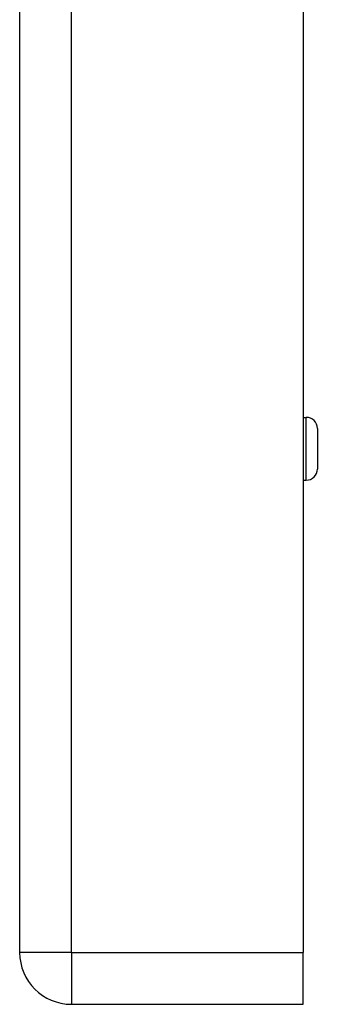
# Model space of a CAD drawing. Header units: inches. Extents: x 5.2 to 98, y 7.4 to 63.6.
# Tile 69 of 82: x 74.2 to 75.3, y 20.8 to 24.3. Entities that reach past the tile are written whole.
import ezdxf

# ---------------------------------------------------------------- set-up
doc = ezdxf.new("R2010")
doc.units = ezdxf.units.IN
doc.header["$LTSCALE"] = 6.250991
doc.header["$MEASUREMENT"] = 0
doc.layers.add('Visible Edges(ANSI)', color=7, linetype='Continuous', lineweight=25)
doc.layers.add('Visible Tangent Edges(ANSI)', color=7, linetype='Continuous', lineweight=25)

msp = doc.modelspace()

# ---------------------------------------------------------------- linework, layer by layer
at = {"layer": 'Visible Edges(ANSI)'}
for p, q in [((74.2252, 50.7954), (74.2252, 20.9583)), ((75.2405, 50.7954), (75.2405, 20.9583)), ((75.2405, 22.8738), (75.2518, 22.8738)), ((75.2918, 22.8339), (75.2918, 22.689)), ((75.2405, 22.649), (75.2518, 22.649)), ((75.2405, 20.773), (75.2405, 20.9583)), ((74.4105, 20.773), (75.2405, 20.773))]:
    msp.add_line(p, q, dxfattribs=at)
for centre, radius, start, end in [((75.2518, 22.8339), 0.04, 0, 90), ((75.2518, 22.689), 0.04, 270, 0), ((74.4105, 20.9583), 0.1853, 180, 270)]:
    msp.add_arc(centre, radius, start, end, dxfattribs=at)
at = {"layer": 'Visible Tangent Edges(ANSI)'}
for p, q in [((74.4105, 20.9583), (74.4105, 50.7954)), ((75.2518, 22.649), (75.2518, 22.8738)), ((74.4105, 20.9583), (74.2252, 20.9583)), ((74.4105, 20.9583), (74.4105, 20.773)), ((74.4105, 20.9583), (75.2405, 20.9583))]:
    msp.add_line(p, q, dxfattribs=at)

doc.saveas('drawing.dxf')
